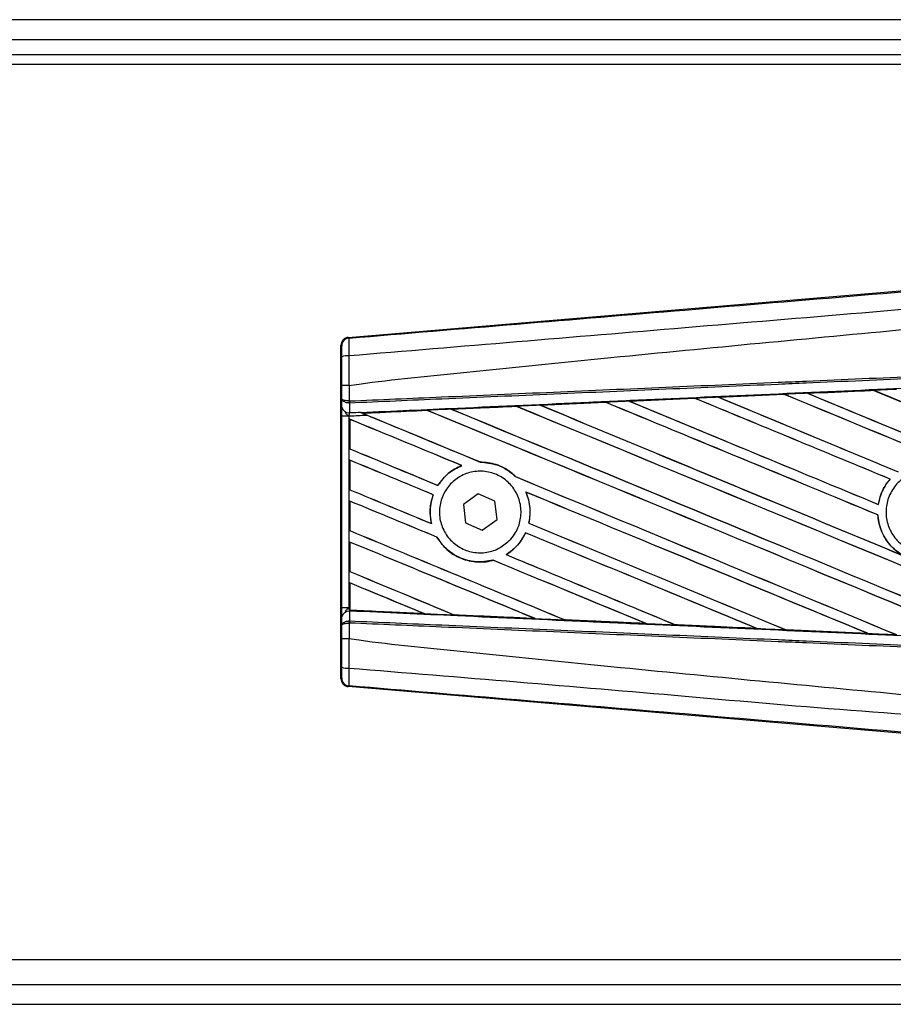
# Model space of a CAD drawing. Header units: millimetres. Extents: x 0 to 420, y 0 to 297.
# Tile 39 of 64: x 209 to 216, y 246 to 254. Entities that reach past the tile are written whole.
import ezdxf

# ---------------------------------------------------------------- set-up
doc = ezdxf.new("R2010")
doc.units = ezdxf.units.MM

msp = doc.modelspace()

# ---------------------------------------------------------------- linework, layer by layer
at = {"color": 7, "linetype": 'Continuous', "lineweight": 25}
for p, q in [((218.90963, 253.94533), (57.27535, 253.94533)), ((58.64924, 253.78369), (216.8892, 253.78369)), ((58.64924, 253.66247), (216.8892, 253.66247)), ((218.90963, 253.58165), (198.30126, 253.58165)), ((211.69566, 251.36385), (216.48941, 251.76805)), ((211.69566, 251.36385), (211.70197, 251.35804)), ((211.64275, 251.29362), (211.63644, 251.29943)), ((211.63644, 248.59033), (211.63644, 251.29943)), ((211.64369, 250.86374), (211.64369, 250.97144)), ((211.70173, 250.97158), (211.70179, 250.97159)), ((211.70179, 250.97159), (211.70179, 250.84702)), ((215.4269, 250.9098), (215.42655, 250.90992)), ((215.96225, 250.93359), (215.4269, 250.9098)), ((215.42914, 250.90923), (215.4269, 250.9098)), ((215.96208, 250.93368), (215.96225, 250.93359)), ((215.96225, 250.93359), (215.96293, 250.93294)), ((211.64311, 250.79784), (211.64369, 250.86374)), ((211.70581, 250.82984), (211.70172, 250.82992)), ((211.70179, 250.84702), (211.70434, 250.84702)), ((211.70581, 250.82984), (211.70512, 250.75201)), ((213.25589, 250.81312), (213.78566, 250.83681)), ((213.78566, 250.83681), (213.78648, 250.83643)), ((213.78648, 250.83643), (213.78712, 250.83582)), ((213.97912, 250.84545), (214.51109, 250.86919)), ((213.98, 250.84512), (213.97912, 250.84545)), ((213.98215, 250.84458), (213.98, 250.84512)), ((214.51109, 250.86919), (214.5116, 250.86894)), ((214.5116, 250.86894), (214.51225, 250.86832)), ((214.70266, 250.87772), (215.23656, 250.90148)), ((214.70322, 250.87752), (214.70266, 250.87772)), ((215.23686, 250.90133), (214.70322, 250.87752)), ((214.70542, 250.87696), (214.70322, 250.87752)), ((215.23656, 250.90148), (215.23686, 250.90133)), ((215.23686, 250.90133), (215.23753, 250.9007)), ((211.79199, 250.7558), (211.79722, 250.75365)), ((212.33665, 250.77101), (211.81303, 250.74724)), ((212.33665, 250.77101), (212.33725, 250.77043)), ((212.53693, 250.77947), (212.5349, 250.77998)), ((213.06149, 250.80378), (213.06211, 250.80319)), ((213.25931, 250.81208), (213.25722, 250.81261)), ((211.64284, 249.16668), (211.64284, 250.72308)), ((211.70092, 250.72308), (211.64284, 250.72308)), ((211.70092, 250.72308), (211.70092, 249.16668)), ((211.70863, 250.69821), (211.70863, 250.45811)), ((211.70899, 250.69768), (211.70863, 250.69821)), ((211.70899, 250.45835), (211.70899, 250.69768)), ((211.81498, 250.74675), (211.81303, 250.74724)), ((211.70863, 250.45811), (211.70899, 250.45835)), ((211.70863, 250.3658), (211.70863, 250.1257)), ((211.70899, 250.36527), (211.70863, 250.3658)), ((211.70899, 250.12594), (211.70899, 250.36527)), ((212.76839, 250.35061), (212.7676, 250.35132)), ((212.61665, 250.32253), (212.61807, 250.32233)), ((213.05424, 250.23236), (213.05318, 250.23242)), ((216.09763, 250.21238), (216.09856, 250.21238)), ((211.70863, 250.1257), (211.70899, 250.12594)), ((212.42368, 250.16128), (212.42321, 250.16186)), ((211.70863, 250.0334), (211.70863, 249.7933)), ((211.70899, 250.03287), (211.70863, 250.0334)), ((211.70899, 249.79353), (211.70899, 250.03287)), ((212.3856, 250.08563), (212.38638, 250.08569)), ((212.75098, 250.09327), (212.63074, 250.00475)), ((212.88776, 250.0334), (212.75098, 250.09327)), ((212.90431, 249.88501), (212.88776, 250.0334)), ((213.13886, 250.10703), (213.14, 250.10617)), ((212.63074, 250.00475), (212.64729, 249.85636)), ((216.00265, 250.00624), (216.00204, 250.00687)), ((212.78407, 249.79649), (212.90431, 249.88501)), ((215.99797, 249.92122), (215.99868, 249.92131)), ((211.70863, 249.7933), (211.70899, 249.79353)), ((212.37236, 249.85017), (212.37145, 249.85093)), ((212.64729, 249.85636), (212.78407, 249.79649)), ((213.16325, 249.85472), (213.16251, 249.85464)), ((212.41532, 249.74094), (212.4161, 249.741)), ((213.1358, 249.77589), (213.1363, 249.77529)), ((211.70863, 249.70099), (211.70863, 249.46089)), ((211.70899, 249.70046), (211.70863, 249.70099)), ((211.70899, 249.46112), (211.70899, 249.70046)), ((212.87134, 249.55281), (212.87186, 249.55222)), ((212.9796, 249.59852), (212.97842, 249.59863)), ((211.70863, 249.46089), (211.70899, 249.46112)), ((211.70863, 249.36858), (211.70863, 249.16634)), ((211.70899, 249.36805), (211.70863, 249.36858)), ((211.70899, 249.14782), (211.70899, 249.36805)), ((211.70092, 249.16668), (211.64284, 249.16668)), ((211.70092, 249.16668), (211.70863, 249.16634)), ((211.70863, 249.16634), (211.70863, 249.14597)), ((211.64369, 249.02602), (211.64311, 249.09192)), ((211.70512, 249.13775), (211.70581, 249.05992)), ((211.70853, 249.1376), (211.70512, 249.13775)), ((211.70855, 249.14014), (211.70853, 249.1376)), ((211.70863, 249.14597), (211.7087, 249.14726)), ((211.70899, 249.14782), (211.7087, 249.14726)), ((211.7087, 249.14726), (212.31005, 249.11996)), ((212.31005, 249.11996), (212.30755, 249.12067)), ((212.55624, 249.10941), (212.55699, 249.10877)), ((213.21289, 249.07915), (213.21029, 249.07989)), ((213.45492, 249.06887), (213.4557, 249.06821)), ((211.64369, 248.91832), (211.64369, 249.02602)), ((211.70581, 249.05992), (211.70172, 249.05983)), ((211.70179, 249.04274), (211.70179, 248.91817)), ((211.70434, 249.04274), (211.70179, 249.04274)), ((214.11486, 249.03859), (214.11217, 249.03935)), ((214.11486, 249.03859), (214.11587, 249.0382)), ((214.35334, 249.02855), (214.35415, 249.02786)), ((214.35485, 249.02754), (214.35415, 249.02786)), ((214.35415, 249.02786), (215.01594, 248.99828)), ((215.01594, 248.99828), (215.01318, 248.99906)), ((215.01594, 248.99828), (215.01652, 248.99806)), ((215.25151, 248.98844), (215.25233, 248.98774)), ((211.70179, 248.91817), (211.70173, 248.91818)), ((215.2527, 248.98756), (215.25233, 248.98774)), ((215.91647, 248.9581), (215.2527, 248.98756)), ((215.91615, 248.95822), (215.91334, 248.95902)), ((215.91615, 248.95822), (215.91647, 248.9581)), ((211.63644, 248.59033), (211.64275, 248.59614)), ((211.70197, 248.53172), (211.69566, 248.52591)), ((216.48941, 248.12171), (211.69566, 248.52591)), ((198.30126, 246.30811), (218.90963, 246.30811)), ((195.24559, 246.10607), (218.90963, 246.10607)), ((195.23291, 245.94443), (218.90963, 245.94443))]:
    msp.add_line(p, q, dxfattribs=at)
for centre, radius, start, end in [((211.70741, 251.29362), 0.06466, 94.82433, 179.995395), ((211.68833, 251.06316), 0.15031, 85.093189, 107.317577), ((211.88067, 250.83782), 0.17912, 177.055971, 182.527777), ((211.88476, 250.85377), 0.18055, 182.143241, 187.618539), ((211.69931, 250.80902), 0.0573, 191.253846, 275.813064), ((211.69931, 249.08074), 0.0573, 84.186936, 168.746154), ((211.88067, 249.05193), 0.17912, 177.472223, 182.944029), ((211.88476, 249.03599), 0.18055, 172.381461, 177.856759), ((211.68833, 248.8266), 0.15031, 252.682423, 274.906811), ((211.70741, 248.59614), 0.06466, 180.004605, 265.17567)]:
    msp.add_arc(centre, radius, start, end, dxfattribs=at)
for centre, major_axis, ratio, start_param, end_param in [((211.70109, 251.29942), (-0.0476, 0.04376), 0.9999298, 5.5398822, 7.0264884), ((218.74082, 250.19119), (69.32451, -28.71734), 0.0080625, 4.6679028, 4.7087439), ((218.74082, 249.84468), (69.28447, 3.02595), 0.0174384, 1.6101394, 1.6178511), ((218.74082, 250.19119), (69.28411, -28.7006), 0.0080625, 4.6679124, 4.70873), ((218.74082, 249.12838), (69.32451, -28.71734), 0.0080625, 1.5811211, 1.6142297), ((218.74082, 249.12838), (69.28411, -28.7006), 0.0080625, 1.5811349, 1.6142408), ((218.74082, 249.84468), (69.28447, 3.02595), 0.0174384, 1.6415937, 1.6492334), ((218.74082, 248.13115), (69.32451, -28.71734), 0.0080625, 1.6137014, 1.6456745), ((218.74082, 248.13115), (69.28411, -28.7006), 0.0080625, 1.6137346, 1.6456952), ((218.74082, 249.52638), (69.32451, -28.71734), 0.0080625, 4.6469879, 4.676221), ((218.74082, 249.84468), (69.28447, 3.02595), 0.0174384, 1.6311045, 1.6387719), ((218.74082, 249.52638), (69.28411, -28.7006), 0.0080625, 4.6469916, 4.676189), ((218.74082, 248.46356), (69.32451, -28.71734), 0.0080625, 1.6122595, 1.6351872), ((218.74082, 248.46356), (69.28411, -28.7006), 0.0080625, 1.6122952, 1.635206), ((218.74082, 249.85879), (69.32451, -28.71734), 0.0080625, 4.657446, 4.6785423), ((218.74082, 249.84468), (69.28447, 3.02595), 0.0174384, 1.6206202, 1.6283115), ((218.74082, 249.85879), (69.28411, -28.7006), 0.0080625, 4.657452, 4.6785144), ((218.74082, 248.79597), (69.32451, -28.71734), 0.0080625, 1.5741362, 1.6247061), ((218.74082, 248.79597), (69.28411, -28.7006), 0.0080625, 1.5741362, 1.6247216), ((218.74082, 248.52915), (69.32451, -28.71734), 0.0080625, 4.6155889, 4.6162365), ((218.74082, 249.84468), (69.28447, 3.02595), 0.0174384, 1.6625911, 1.6701642), ((218.74082, 247.46634), (69.32451, -28.71734), 0.0080625, 1.6019097, 1.6666749), ((218.74082, 247.46634), (69.28411, -28.7006), 0.0080625, 1.6019696, 1.6666926), ((218.74082, 248.86156), (69.32451, -28.71734), 0.0080625, 4.6260612, 4.6913082), ((218.74082, 249.84468), (69.28447, 3.02595), 0.0174384, 1.6520889, 1.6596971), ((218.74082, 248.86156), (69.28411, -28.7006), 0.0080625, 4.6260664, 4.6912803), ((218.74082, 247.79874), (69.32451, -28.71734), 0.0080625, 1.5889473, 1.6561698), ((218.74082, 247.79874), (69.28411, -28.7006), 0.0080625, 1.5889989, 1.6561903), ((218.74082, 249.19397), (69.32451, -28.71734), 0.0080625, 4.6365269, 4.6792527), ((218.74082, 249.19397), (69.28411, -28.7006), 0.0080625, 4.6365302, 4.6791045), ((218.74082, 247.13393), (69.32451, -28.71734), 0.0080625, 1.662571, 1.675749), ((218.74082, 247.13393), (69.28411, -28.7006), 0.0080625, 1.6626432, 1.6758033), ((218.74082, 248.52915), (69.28411, -28.7006), 0.0080625, 4.6155994, 4.6294087), ((218.74082, 248.52915), (69.32451, -28.71734), 0.0080625, 4.6162365, 4.6294706), ((218.74082, 248.19674), (69.32451, -28.71734), 0.0080625, 4.614116, 4.6244786), ((218.74082, 248.19674), (69.28411, -28.7006), 0.0080625, 4.6140616, 4.6244184), ((218.74082, 246.80152), (69.32451, -28.71734), 0.0080625, 1.6659268, 1.675749), ((218.74082, 246.80152), (69.28411, -28.7006), 0.0080625, 1.6659917, 1.6758033), ((218.74082, 248.52915), (69.32451, -28.71734), 0.0080625, 4.6335933, 4.6783545), ((218.74082, 248.52915), (69.28411, -28.7006), 0.0080625, 4.6335606, 4.6783179), ((218.74082, 247.86434), (69.32451, -28.71734), 0.0080625, 4.614116, 4.6237352), ((218.74082, 247.86434), (69.28411, -28.7006), 0.0080625, 4.6140616, 4.6236682), ((218.74082, 246.46911), (69.32451, -28.71734), 0.0080625, 1.6654961, 1.675749), ((218.74082, 246.46911), (69.28411, -28.7006), 0.0080625, 1.665561, 1.6758033), ((218.74082, 247.13393), (69.32451, -28.71734), 0.0080625, 1.6148882, 1.6550317), ((218.74082, 247.13393), (69.28411, -28.7006), 0.0080625, 1.6149572, 1.6550624), ((218.74082, 247.53193), (69.32451, -28.71734), 0.0080625, 4.614116, 4.6394359), ((218.74082, 247.53193), (69.28411, -28.7006), 0.0080625, 4.6140616, 4.6393619), ((218.74082, 248.19674), (69.32451, -28.71734), 0.0080625, 4.6351756, 4.6653921), ((218.74082, 248.19674), (69.28411, -28.7006), 0.0080625, 4.6351392, 4.6653454), ((218.74082, 246.80152), (69.32451, -28.71734), 0.0080625, 1.6278844, 1.655076), ((218.74082, 246.80152), (69.28411, -28.7006), 0.0080625, 1.627964, 1.6551159), ((218.74082, 246.1367), (69.32451, -28.71734), 0.0080625, 1.6539356, 1.675749), ((218.74082, 246.1367), (69.28411, -28.7006), 0.0080625, 1.6540446, 1.6758033), ((218.74082, 246.46911), (69.32451, -28.71734), 0.0080625, 1.6408998, 1.6589038), ((218.74082, 246.46911), (69.28411, -28.7006), 0.0080625, 1.6409924, 1.6589459), ((218.74082, 247.86434), (69.32451, -28.71734), 0.0080625, 4.6325112, 4.6524197), ((218.74082, 247.86434), (69.28411, -28.7006), 0.0080625, 4.6324797, 4.6523609), ((218.74082, 247.19952), (69.32451, -28.71734), 0.0080625, 4.614116, 4.6264399), ((218.74082, 247.19952), (69.28411, -28.7006), 0.0080625, 4.6140616, 4.6263463), ((218.74082, 245.80429), (69.32451, -28.71734), 0.0080625, 1.6669927, 1.675749), ((218.74082, 245.80429), (69.28411, -28.7006), 0.0080625, 1.6671231, 1.6758033), ((218.74082, 250.04507), (69.28447, -3.02595), 0.0174384, 4.6114834, 4.6201637), ((218.74082, 250.04507), (69.28447, -3.02595), 0.0174384, 4.6237681, 4.6332421), ((218.74082, 250.04507), (69.28447, -3.02595), 0.0174384, 4.6367837, 4.6462943), ((218.74082, 250.04507), (69.28447, -3.02595), 0.0174384, 4.6497827, 4.6593227), ((218.74082, 250.04507), (69.28447, -3.02595), 0.0174384, 4.6627672, 4.6723296), ((211.70109, 248.59034), (-0.0476, -0.04376), 0.9999298, 5.5398822, 7.0264884)]:
    msp.add_ellipse(centre, major_axis=major_axis, ratio=ratio, start_param=start_param, end_param=end_param, dxfattribs=at)
for points, knots in [([(211.70197, 251.35804), (212.61103, 251.43397), (213.99587, 251.54963), (215.86192, 251.70615), (217.29442, 251.82653), (218.24993, 251.90705), (218.72757, 251.94729)], [0, 0, 0, 0, 0.3890527, 0.5926729, 0.7963808, 1, 1, 1, 1]), ([(218.73965, 251.80325), (218.73964, 251.80325), (218.2609, 251.76313), (217.30332, 251.68211), (215.86752, 251.56159), (213.99827, 251.40476), (212.61124, 251.28892), (211.70118, 251.21292)], [0, 0, 0, 0, 0.0000007, 0.2037107, 0.4074721, 0.6112331, 1, 1, 1, 1]), ([(211.70179, 250.97159), (211.72894, 250.97595), (211.89648, 251.00284), (212.6316, 251.07768), (214.14199, 251.23364), (216.32113, 251.43888), (217.93393, 251.58805), (218.74082, 251.66268)], [0, 0, 0, 0, 0.0117013, 0.0722088, 0.3141935, 0.6568871, 1, 1, 1, 1]), ([(211.70197, 251.35804), (211.7014, 251.35606), (211.70026, 251.35208), (211.69951, 251.32376), (211.6996, 251.28254), (211.70034, 251.24271), (211.70101, 251.21894), (211.70118, 251.21292)], [0, 0, 0, 0, 0.2310896, 0.4626691, 0.6930315, 0.9222733, 1, 1, 1, 1]), ([(211.64359, 251.20665), (211.64358, 251.21027), (211.64356, 251.22456), (211.64348, 251.2485), (211.64329, 251.27323), (211.64304, 251.29016), (211.64285, 251.29247), (211.64275, 251.29362)], [0, 0, 0, 0, 0.077747, 0.3068364, 0.5369565, 0.7685092, 1, 1, 1, 1]), ([(211.64369, 250.97144), (211.64369, 250.99212), (211.64368, 251.07066), (211.64363, 251.14897), (211.64359, 251.20665)], [0, 0, 0, 0, 0.2634259, 1, 1, 1, 1]), ([(211.70118, 251.21292), (211.70133, 251.15377), (211.70153, 251.07342), (211.70169, 250.99285), (211.70173, 250.97158)], [0, 0, 0, 0, 0.7361158, 1, 1, 1, 1]), ([(211.70434, 250.84702), (211.95401, 250.85791), (212.50659, 250.882), (213.36351, 250.91937), (214.27487, 250.95911), (214.95912, 250.98895), (215.6434, 251.01879), (216.32768, 251.04863), (217.436, 251.09696), (218.24038, 251.13203), (218.74038, 251.15383)], [0, 0, 0, 0, 0.1067875, 0.2363437, 0.3660006, 0.49568, 0.5280684, 0.6576246, 0.7871807, 1, 1, 1, 1]), ([(218.74113, 251.13669), (218.24118, 251.11488), (217.43688, 251.0798), (216.32868, 251.03147), (215.64447, 251.00162), (214.96025, 250.97178), (214.27607, 250.94194), (213.36481, 250.9022), (212.50798, 250.86482), (211.95545, 250.84072), (211.70581, 250.82984)], [0, 0, 0, 0, 0.2128192, 0.3423754, 0.4719315, 0.5043199, 0.6339993, 0.7636563, 0.8932125, 1, 1, 1, 1]), ([(211.79722, 250.75365), (212.05876, 250.76552), (212.67627, 250.79355), (213.47303, 250.82947), (214.36507, 250.86952), (215.25785, 250.90942), (216.33005, 250.95704), (217.40287, 251.00439), (218.20774, 251.0397), (218.65491, 251.05923), (218.74434, 251.06314)], [0, 0, 0, 0, 0.1133009, 0.26751, 0.3446127, 0.4988218, 0.6530308, 0.8072398, 0.9614489, 1, 1, 1, 1]), ([(211.70173, 250.97158), (211.69458, 250.97158), (211.68026, 250.97157), (211.66213, 250.97154), (211.64915, 250.9715), (211.64418, 250.97146), (211.64378, 250.97144), (211.64369, 250.97144)], [0, 0, 0, 0, 0.2310628, 0.4621255, 0.6931886, 0.9283933, 1, 1, 1, 1]), ([(215.42655, 250.90992), (215.41447, 250.90938), (215.35113, 250.90657), (215.2878, 250.90376), (215.23656, 250.90148)], [0, 0, 0, 0, 0.1907829, 1, 1, 1, 1]), ([(215.42655, 250.90992), (215.57253, 250.9164), (215.75102, 250.92433), (215.92956, 250.93224), (215.96208, 250.93368)], [0, 0, 0, 0, 0.8178524, 1, 1, 1, 1]), ([(216.15082, 250.94204), (216.13873, 250.9415), (216.07582, 250.93872), (216.01291, 250.93593), (215.96208, 250.93368)], [0, 0, 0, 0, 0.1920833, 1, 1, 1, 1]), ([(211.70172, 250.82992), (211.6949, 250.83067), (211.68134, 250.83214), (211.66396, 250.83845), (211.65078, 250.84716), (211.64478, 250.85604), (211.64373, 250.86174), (211.64369, 250.86366), (211.64369, 250.86374)], [0, 0, 0, 0, 0.2164201, 0.4299321, 0.6491465, 0.8823001, 0.9946844, 1, 1, 1, 1]), ([(211.70179, 250.84702), (211.69496, 250.84739), (211.68139, 250.84812), (211.66401, 250.85124), (211.65081, 250.85554), (211.64479, 250.85993), (211.64373, 250.86275), (211.64369, 250.8637), (211.64369, 250.86374)], [0, 0, 0, 0, 0.2164201, 0.4299321, 0.6491465, 0.8823001, 0.9946844, 1, 1, 1, 1]), ([(213.78648, 250.83643), (213.742, 250.83443), (213.56554, 250.8265), (213.38915, 250.81855), (213.25722, 250.81261)], [0, 0, 0, 0, 0.25203707, 1, 1, 1, 1]), ([(213.97912, 250.84545), (213.96704, 250.84491), (213.90255, 250.84203), (213.83807, 250.83915), (213.78566, 250.83681)], [0, 0, 0, 0, 0.1872412, 1, 1, 1, 1]), ([(214.5116, 250.86894), (214.40377, 250.86412), (214.22654, 250.85618), (214.04937, 250.84823), (213.98, 250.84512)], [0, 0, 0, 0, 0.6083995, 1, 1, 1, 1]), ([(214.70266, 250.87772), (214.69058, 250.87718), (214.62807, 250.8744), (214.56422, 250.87155), (214.51245, 250.86925), (214.51109, 250.86919)], [0, 0, 0, 0, 0.1891642, 0.9787735, 1, 1, 1, 1]), ([(211.64284, 250.72308), (211.64285, 250.73688), (211.64288, 250.76249), (211.64301, 250.78639), (211.6431, 250.79633), (211.64311, 250.79784)], [0, 0, 0, 0, 0.4977123, 0.9237782, 1, 1, 1, 1]), ([(211.66767, 250.75461), (211.67387, 250.74782), (211.6841, 250.73662), (211.69602, 250.72699), (211.70081, 250.72318), (211.70092, 250.72308)], [0, 0, 0, 0, 0.5998185, 0.9900583, 1, 1, 1, 1]), ([(211.70512, 250.75201), (211.70497, 250.75143), (211.70403, 250.74759), (211.70249, 250.73911), (211.70137, 250.72927), (211.70099, 250.72393), (211.70092, 250.72308)], [0, 0, 0, 0, 0.0771068, 0.5053181, 0.9215233, 1, 1, 1, 1]), ([(211.70512, 250.75201), (211.71181, 250.75231), (211.74076, 250.75357), (211.76972, 250.75483), (211.79199, 250.7558)], [0, 0, 0, 0, 0.231001, 1, 1, 1, 1]), ([(211.79199, 250.7558), (211.80576, 250.75013), (211.8266, 250.74154), (211.84773, 250.73277), (211.85489, 250.7298)], [0, 0, 0, 0, 0.6608732, 1, 1, 1, 1]), ([(211.81022, 250.74834), (211.80802, 250.74924), (211.80413, 250.75082), (211.79931, 250.7528), (211.79722, 250.75365)], [0, 0, 0, 0, 0.5670555, 1, 1, 1, 1]), ([(211.81022, 250.74834), (211.87279, 250.75115), (212.04757, 250.75899), (212.22245, 250.76683), (212.33473, 250.77186)], [0, 0, 0, 0, 0.3579755, 1, 1, 1, 1]), ([(211.81303, 250.74724), (211.81282, 250.74732), (211.81241, 250.74747), (211.81093, 250.74806), (211.81022, 250.74834)], [0, 0, 0, 0, 0.51745328, 1, 1, 1, 1]), ([(212.53294, 250.78074), (212.52088, 250.7802), (212.46057, 250.7775), (212.3945, 250.77454), (212.34049, 250.77212), (212.33473, 250.77186)], [0, 0, 0, 0, 0.1825482, 0.9127414, 1, 1, 1, 1]), ([(212.33473, 250.77186), (212.33533, 250.7716), (212.33638, 250.77115), (212.33657, 250.77105), (212.33665, 250.77101)], [0, 0, 0, 0, 0.5769873, 1, 1, 1, 1]), ([(212.53294, 250.78074), (212.61188, 250.78428), (212.78759, 250.79215), (212.96339, 250.80002), (213.06022, 250.80436)], [0, 0, 0, 0, 0.4492129, 1, 1, 1, 1]), ([(212.5349, 250.77998), (212.53471, 250.78005), (212.53439, 250.78017), (212.53334, 250.78058), (212.53294, 250.78074)], [0, 0, 0, 0, 0.615701, 1, 1, 1, 1]), ([(213.06149, 250.80378), (212.90225, 250.79659), (212.72669, 250.78866), (212.55122, 250.78072), (212.5349, 250.77998)], [0, 0, 0, 0, 0.9070225, 1, 1, 1, 1]), ([(213.25589, 250.81312), (213.24382, 250.81258), (213.17859, 250.80966), (213.11337, 250.80674), (213.06022, 250.80436)], [0, 0, 0, 0, 0.18503, 1, 1, 1, 1]), ([(213.06022, 250.80436), (213.06069, 250.80415), (213.06137, 250.80386), (213.06147, 250.8038), (213.06149, 250.80378)], [0, 0, 0, 0, 0.6973497, 1, 1, 1, 1]), ([(213.25722, 250.81261), (213.25704, 250.81267), (213.25679, 250.81276), (213.25607, 250.81305), (213.25589, 250.81312)], [0, 0, 0, 0, 0.748666, 1, 1, 1, 1]), ([(211.85489, 250.7298), (211.81247, 250.72795), (211.76114, 250.72571), (211.70983, 250.72347), (211.70092, 250.72308)], [0, 0, 0, 0, 0.8265638, 1, 1, 1, 1]), ([(213.05424, 250.23236), (213.04201, 250.24366), (212.99642, 250.28578), (212.90058, 250.33842), (212.81135, 250.34708), (212.7676, 250.35132)], [0, 0, 0, 0, 0.1573825, 0.5868292, 1, 1, 1, 1]), ([(212.76839, 250.35061), (212.81377, 250.34597), (212.90482, 250.33666), (212.99913, 250.28272), (213.04284, 250.24204), (213.05318, 250.23242)], [0, 0, 0, 0, 0.431457, 0.865462, 1, 1, 1, 1]), ([(212.61665, 250.32253), (212.57847, 250.30368), (212.50129, 250.26558), (212.44942, 250.19667), (212.42321, 250.16186)], [0, 0, 0, 0, 0.4947316, 1, 1, 1, 1]), ([(212.42368, 250.16128), (212.45143, 250.19784), (212.50384, 250.26688), (212.58152, 250.30459), (212.61807, 250.32233)], [0, 0, 0, 0, 0.5295417, 1, 1, 1, 1]), ([(213.00411, 249.71215), (212.97527, 249.68814), (212.91759, 249.64011), (212.80707, 249.60962), (212.69397, 249.61512), (212.58861, 249.65854), (212.50374, 249.73434), (212.44891, 249.83391), (212.4302, 249.94573), (212.44944, 250.05721), (212.50431, 250.156), (212.58876, 250.23123), (212.69353, 250.27444), (212.80699, 250.28053), (212.91622, 250.24856), (213.00865, 250.1821), (213.07367, 250.08887), (213.10414, 249.97947), (213.09641, 249.86682), (213.05867, 249.77483), (213.01923, 249.72952), (213.00411, 249.71215)], [0, 0, 0, 0, 0.053804, 0.1076031, 0.1615183, 0.2155014, 0.269422, 0.323168, 0.3767051, 0.4301008, 0.4834934, 0.5370217, 0.5907565, 0.6446694, 0.6986525, 0.7525749, 0.8063418, 0.8599294, 0.9133852, 0.9668046, 1, 1, 1, 1]), ([(216.6433, 249.70364), (216.61353, 249.67945), (216.55398, 249.63107), (216.4406, 249.60118), (216.32506, 249.6081), (216.21795, 249.65354), (216.13202, 249.73172), (216.07681, 249.83398), (216.05858, 249.94868), (216.07933, 250.06292), (216.13668, 250.16385), (216.2242, 250.24013), (216.33208, 250.28317), (216.44817, 250.28807), (216.55935, 250.25425), (216.65306, 250.1855), (216.71868, 250.08965), (216.74896, 249.97739), (216.74004, 249.86193), (216.70034, 249.76766), (216.65915, 249.72143), (216.6433, 249.70364)], [0, 0, 0, 0, 0.0537008, 0.107401, 0.161118, 0.214849, 0.268575, 0.3222758, 0.3759418, 0.429583, 0.4832243, 0.5368906, 0.5905915, 0.6443177, 0.6980486, 0.7517655, 0.8054595, 0.8591318, 0.9127903, 0.9664454, 1, 1, 1, 1]), ([(216.09763, 250.21238), (216.08384, 250.1949), (216.04182, 250.14164), (216.01284, 250.06852), (216.00351, 250.01528), (216.00204, 250.00687)], [0, 0, 0, 0, 0.2914904, 0.8881008, 1, 1, 1, 1]), ([(216.00265, 250.00624), (216.01342, 250.05069), (216.03172, 250.1262), (216.07908, 250.18726), (216.09856, 250.21238)], [0, 0, 0, 0, 0.5886716, 1, 1, 1, 1]), ([(212.3856, 250.08563), (212.37949, 250.06644), (212.35963, 250.004), (212.3569, 249.92233), (212.36871, 249.86441), (212.37145, 249.85093)], [0, 0, 0, 0, 0.2539841, 0.8264322, 1, 1, 1, 1]), ([(212.37236, 249.85017), (212.36558, 249.89495), (212.35349, 249.97477), (212.37634, 250.05186), (212.38638, 250.08569)], [0, 0, 0, 0, 0.5610233, 1, 1, 1, 1]), ([(213.13886, 250.10703), (213.15334, 250.06416), (213.18118, 249.98178), (213.16856, 249.89585), (213.16251, 249.85464)], [0, 0, 0, 0, 0.520389, 1, 1, 1, 1]), ([(213.16325, 249.85472), (213.16632, 249.87116), (213.17774, 249.9322), (213.172, 250.02002), (213.1481, 250.08438), (213.14, 250.10617)], [0, 0, 0, 0, 0.1960692, 0.727723, 1, 1, 1, 1]), ([(215.99797, 249.92122), (215.99864, 249.9127), (216.00285, 249.85882), (216.03271, 249.76186), (216.10699, 249.65582), (216.17443, 249.61056), (216.20389, 249.59078)], [0, 0, 0, 0, 0.06334465, 0.40073353, 0.73819073, 1, 1, 1, 1]), ([(216.21268, 249.58676), (216.18898, 249.60135), (216.12642, 249.63984), (216.04903, 249.73344), (216.00713, 249.83781), (216.00061, 249.90221), (215.99868, 249.92131)], [0, 0, 0, 0, 0.20128692, 0.53121859, 0.86098152, 1, 1, 1, 1]), ([(212.41532, 249.74094), (212.43684, 249.70995), (212.48446, 249.6414), (212.59452, 249.5687), (212.72817, 249.53238), (212.82349, 249.53956), (212.86975, 249.55167), (212.87186, 249.55222)], [0, 0, 0, 0, 0.2124905, 0.4699569, 0.7284596, 0.9876644, 1, 1, 1, 1]), ([(212.87134, 249.55281), (212.82608, 249.54539), (212.73537, 249.53051), (212.60029, 249.56729), (212.48771, 249.63879), (212.4387, 249.70874), (212.4161, 249.741)], [0, 0, 0, 0, 0.2586156, 0.5182547, 0.7778659, 1, 1, 1, 1]), ([(213.1358, 249.77589), (213.11326, 249.73614), (213.07323, 249.66552), (213.00726, 249.61898), (212.97842, 249.59863)], [0, 0, 0, 0, 0.5628369, 1, 1, 1, 1]), ([(212.9796, 249.59852), (212.98342, 249.60092), (213.01161, 249.61865), (213.07259, 249.66926), (213.1165, 249.7324), (213.13592, 249.77447), (213.1363, 249.77529)], [0, 0, 0, 0, 0.0566586, 0.4186058, 0.988574, 1, 1, 1, 1]), ([(211.64311, 249.09192), (211.64304, 249.10274), (211.64289, 249.12291), (211.64284, 249.15083), (211.64284, 249.16467), (211.64284, 249.16668)], [0, 0, 0, 0, 0.4975078, 0.9271867, 1, 1, 1, 1]), ([(211.70092, 249.16668), (211.70081, 249.16658), (211.69602, 249.16277), (211.6841, 249.15314), (211.67387, 249.14194), (211.66767, 249.13515)], [0, 0, 0, 0, 0.0099417, 0.4001815, 1, 1, 1, 1]), ([(211.70092, 249.16668), (211.70098, 249.1659), (211.70137, 249.16053), (211.70255, 249.14967), (211.70422, 249.14193), (211.70512, 249.13775)], [0, 0, 0, 0, 0.0718682, 0.4987863, 1, 1, 1, 1]), ([(211.70863, 249.16634), (211.70863, 249.16103), (211.70862, 249.15118), (211.70857, 249.14199), (211.70853, 249.13817), (211.70853, 249.1376)], [0, 0, 0, 0, 0.4979723, 0.9247743, 1, 1, 1, 1]), ([(211.70855, 249.14014), (211.70857, 249.14185), (211.70859, 249.14428), (211.70862, 249.14559), (211.70863, 249.14597)], [0, 0, 0, 0, 0.7081808, 1, 1, 1, 1]), ([(218.74434, 248.82662), (218.65491, 248.83053), (218.20774, 248.85006), (217.40287, 248.88537), (216.33005, 248.93272), (215.25785, 248.98034), (214.36507, 249.02023), (213.47303, 249.06029), (212.64665, 249.09755), (211.99963, 249.12692), (211.70855, 249.14014)], [0, 0, 0, 0, 0.0380636, 0.1903223, 0.342581, 0.4948397, 0.6470984, 0.723226, 0.8754847, 1, 1, 1, 1]), ([(212.31279, 249.11888), (212.23656, 249.1223), (212.07341, 249.12962), (211.87204, 249.13864), (211.74691, 249.14425), (211.70863, 249.14597)], [0, 0, 0, 0, 0.37841711, 0.80985914, 1, 1, 1, 1]), ([(212.31005, 249.11996), (212.31032, 249.11986), (212.3108, 249.11968), (212.31218, 249.11913), (212.31279, 249.11888)], [0, 0, 0, 0, 0.5548092, 1, 1, 1, 1]), ([(212.31279, 249.11888), (212.32485, 249.11834), (212.38516, 249.11564), (212.46725, 249.11196), (212.5373, 249.10882), (212.5591, 249.10785)], [0, 0, 0, 0, 0.1469211, 0.7346058, 1, 1, 1, 1]), ([(212.5591, 249.10785), (212.55846, 249.10812), (212.55735, 249.1086), (212.5571, 249.10872), (212.55699, 249.10877)], [0, 0, 0, 0, 0.5692261, 1, 1, 1, 1]), ([(212.55699, 249.10877), (212.56594, 249.10837), (212.78449, 249.09848), (213.00317, 249.08861), (213.21289, 249.07915)], [0, 0, 0, 0, 0.040966, 1, 1, 1, 1]), ([(213.2146, 249.07849), (213.1477, 249.08148), (213.00833, 249.08772), (212.79336, 249.09735), (212.64178, 249.10414), (212.56263, 249.10769), (212.5591, 249.10785)], [0, 0, 0, 0, 0.30606792, 0.63761228, 0.98382871, 1, 1, 1, 1]), ([(213.21289, 249.07915), (213.21311, 249.07907), (213.21344, 249.07895), (213.21431, 249.0786), (213.2146, 249.07849)], [0, 0, 0, 0, 0.6753525, 1, 1, 1, 1]), ([(213.2146, 249.07849), (213.22667, 249.07795), (213.28701, 249.07525), (213.3678, 249.07164), (213.43652, 249.06856), (213.45695, 249.06765)], [0, 0, 0, 0, 0.1494253, 0.747127, 1, 1, 1, 1]), ([(213.45695, 249.06765), (213.45649, 249.06785), (213.45584, 249.06813), (213.45573, 249.06819), (213.4557, 249.06821)], [0, 0, 0, 0, 0.6976298, 1, 1, 1, 1]), ([(213.4557, 249.06821), (213.52148, 249.06525), (213.74113, 249.05536), (213.9609, 249.0455), (214.11486, 249.03859)], [0, 0, 0, 0, 0.2994906, 1, 1, 1, 1]), ([(211.64369, 249.02602), (211.64369, 249.0261), (211.64373, 249.02802), (211.64478, 249.03372), (211.65078, 249.0426), (211.66396, 249.05131), (211.68134, 249.05762), (211.6949, 249.05909), (211.70172, 249.05983)], [0, 0, 0, 0, 0.0053156, 0.1176999, 0.3508535, 0.5700679, 0.7835799, 1, 1, 1, 1]), ([(211.64369, 249.02602), (211.64369, 249.02606), (211.64373, 249.02701), (211.64479, 249.02982), (211.65081, 249.03422), (211.66401, 249.03852), (211.68139, 249.04164), (211.69496, 249.04237), (211.70179, 249.04274)], [0, 0, 0, 0, 0.0053156, 0.1176999, 0.3508535, 0.5700679, 0.7835799, 1, 1, 1, 1]), ([(218.74038, 248.73593), (218.24038, 248.75773), (217.436, 248.7928), (216.32768, 248.84113), (215.6434, 248.87097), (214.95912, 248.90081), (214.27487, 248.93065), (213.36351, 248.97039), (212.50659, 249.00775), (211.95401, 249.03185), (211.70434, 249.04274)], [0, 0, 0, 0, 0.2128192, 0.3423754, 0.4719316, 0.50432, 0.6339994, 0.7636564, 0.8932125, 1, 1, 1, 1]), ([(211.70581, 249.05992), (211.95545, 249.04903), (212.50798, 249.02494), (213.36481, 248.98756), (214.27607, 248.94782), (214.96025, 248.91798), (215.64447, 248.88814), (216.32868, 248.85829), (217.43688, 248.80996), (218.24118, 248.77488), (218.74113, 248.75307)], [0, 0, 0, 0, 0.1067875, 0.2363437, 0.3660007, 0.4956801, 0.5280685, 0.6576247, 0.7871808, 1, 1, 1, 1]), ([(214.11587, 249.0382), (214.06965, 249.04027), (213.96416, 249.04498), (213.79708, 249.05244), (213.62366, 249.06019), (213.50951, 249.0653), (213.45695, 249.06765)], [0, 0, 0, 0, 0.2103832, 0.4801439, 0.7606264, 1, 1, 1, 1]), ([(214.11587, 249.0382), (214.12795, 249.03766), (214.18833, 249.03497), (214.26799, 249.03141), (214.33558, 249.0284), (214.35485, 249.02754)], [0, 0, 0, 0, 0.15162012, 0.75810089, 1, 1, 1, 1]), ([(215.01652, 248.99806), (214.88584, 249.00388), (214.7042, 249.01197), (214.48367, 249.0218), (214.39379, 249.0258), (214.35485, 249.02754)], [0, 0, 0, 0, 0.5923667, 0.823393, 1, 1, 1, 1]), ([(215.01652, 248.99806), (215.0286, 248.99753), (215.08901, 248.99484), (215.16774, 248.99134), (215.23439, 248.98838), (215.2527, 248.98756)], [0, 0, 0, 0, 0.1534731, 0.767366, 1, 1, 1, 1]), ([(211.64359, 248.68311), (211.64363, 248.74079), (211.64368, 248.8191), (211.64369, 248.89764), (211.64369, 248.91832)], [0, 0, 0, 0, 0.7365741, 1, 1, 1, 1]), ([(211.64369, 248.91832), (211.64378, 248.91832), (211.64418, 248.9183), (211.64915, 248.91826), (211.66213, 248.91822), (211.68026, 248.91819), (211.69458, 248.91818), (211.70173, 248.91818)], [0, 0, 0, 0, 0.0716067, 0.3068114, 0.5378745, 0.7689372, 1, 1, 1, 1]), ([(211.70173, 248.91818), (211.70169, 248.89691), (211.70153, 248.81634), (211.70133, 248.73599), (211.70118, 248.67684)], [0, 0, 0, 0, 0.26388418, 1, 1, 1, 1]), ([(211.70179, 248.91817), (211.72894, 248.91381), (211.89648, 248.88692), (212.6316, 248.81208), (214.14199, 248.65612), (216.32113, 248.45088), (217.93393, 248.30171), (218.74082, 248.22708)], [0, 0, 0, 0, 0.0117013, 0.0722088, 0.3141935, 0.6568871, 1, 1, 1, 1]), ([(215.25233, 248.98774), (215.25461, 248.98764), (215.47583, 248.97778), (215.69713, 248.96795), (215.91615, 248.95822)], [0, 0, 0, 0, 0.0102907, 1, 1, 1, 1]), ([(215.91647, 248.9581), (215.92855, 248.95757), (215.98898, 248.95489), (216.06697, 248.95144), (216.13288, 248.94852), (216.15045, 248.94774)], [0, 0, 0, 0, 0.1549567, 0.7747838, 1, 1, 1, 1]), ([(211.64275, 248.59614), (211.64279, 248.59631), (211.64291, 248.59696), (211.64313, 248.60469), (211.64336, 248.62399), (211.64353, 248.65108), (211.64357, 248.67243), (211.64359, 248.68311)], [0, 0, 0, 0, 0.0821077, 0.3116546, 0.5407071, 0.7703697, 1, 1, 1, 1]), ([(211.70118, 248.67684), (211.70072, 248.65908), (211.6998, 248.62354), (211.69944, 248.57845), (211.69992, 248.54621), (211.70094, 248.53319), (211.70176, 248.53202), (211.70197, 248.53172)], [0, 0, 0, 0, 0.2296881, 0.4595969, 0.6887793, 0.9180889, 1, 1, 1, 1]), ([(211.70118, 248.67684), (212.61126, 248.60246), (213.99834, 248.4891), (215.8674, 248.32039), (217.30379, 248.23742), (218.25988, 248.06237), (218.73964, 248.08651), (218.73965, 248.08651)], [0, 0, 0, 0, 0.3887669, 0.5925279, 0.7962893, 0.9999993, 1, 1, 1, 1]), ([(218.72758, 247.94246), (218.24993, 247.98271), (217.29463, 248.06321), (215.86212, 248.18359), (213.99607, 248.34011), (212.61103, 248.45579), (211.70197, 248.53172)], [0, 0, 0, 0, 0.2036202, 0.4072406, 0.6109477, 1, 1, 1, 1])]:
    msp.add_open_spline(points, degree=3, knots=knots, dxfattribs=at)

doc.saveas('drawing.dxf')
